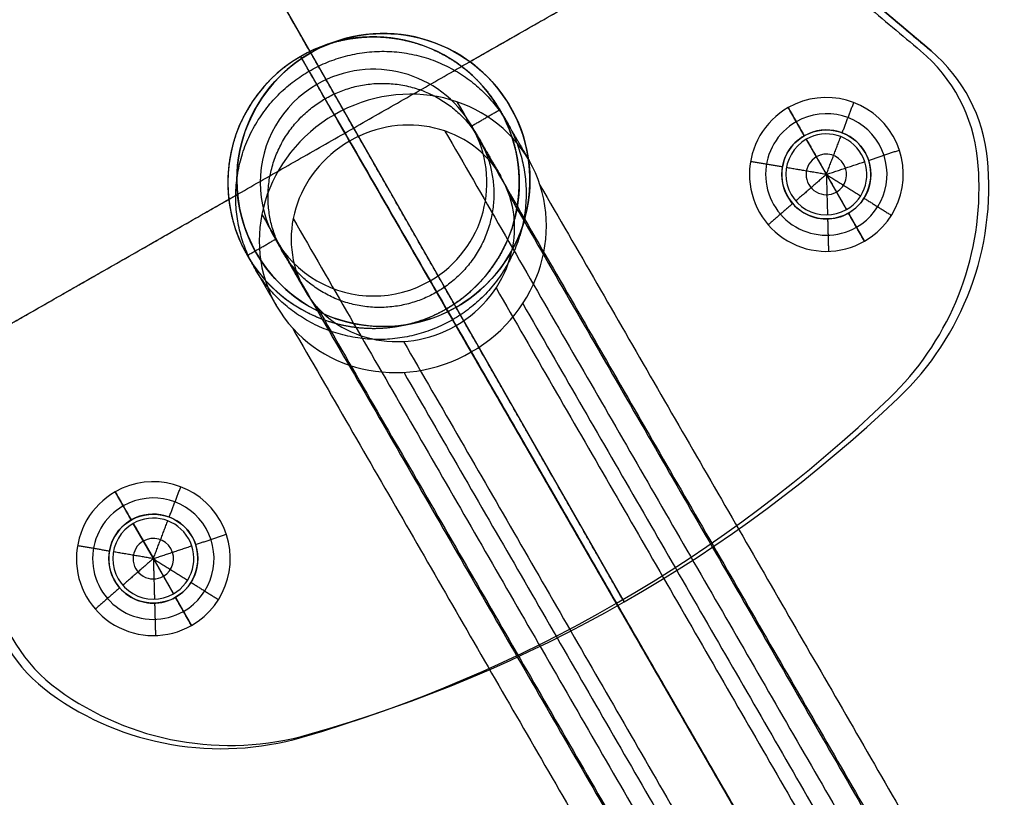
# Model space of a CAD drawing. Header units: millimetres. Extents: x -331 to 269, y -301 to 299.
# Tile 10 of 19: x 23 to 84, y -172 to -124. Entities that reach past the tile are written whole.
import ezdxf

# ---------------------------------------------------------------- set-up
doc = ezdxf.new("R2010")
doc.units = ezdxf.units.MM
doc.header["$MEASUREMENT"] = 0
doc.layers.add('Soround legs', color=7, linetype='Continuous', true_color=0x616161)
doc.layers.add('Soround table top', color=7, linetype='Continuous', true_color=0x4c7c50)

msp = doc.modelspace()

# ---------------------------------------------------------------- linework, layer by layer
at = {"layer": 'Soround legs'}
for p, q in [((27.19, -100.93, 377.553), (45.731, -133.41, 377.553)), ((51.996, -102.08, 379.553), (79.554, -125.435, 379.553)), ((79.554, -125.435, 377.553), (51.996, -102.08, 377.553)), ((51.996, -102.08, 377.553), (79.554, -125.435, 377.553)), ((79.554, -125.435, 379.553), (51.996, -102.08, 379.553)), ((79.554, -125.435, 377.553), (51.996, -102.08, 377.553)), ((51.996, -102.08, 379.553), (79.554, -125.435, 379.553)), ((51.996, -102.08, 379.553), (79.554, -125.435, 379.553)), ((79.554, -125.435, 377.553), (51.996, -102.08, 377.553)), ((51.996, -102.08, 377.553), (79.554, -125.435, 377.553)), ((30.858, -107.356, 377.553), (60.603, -159.464, 377.553)), ((45.731, -133.41, 377.553), (30.858, -107.356, 377.553)), ((40.623, -125.775, 339.133), (40.623, -125.775, 379.553)), ((40.623, -125.775, 339.133), (40.623, -125.775, 379.553)), ((40.623, -125.775, 379.553), (40.623, -125.775, 339.133)), ((41.244, -125.551, 377.553), (41.244, -125.551, 379.553)), ((41.244, -125.551, 379.553), (41.244, -125.551, 377.553)), ((79.554, -125.435, 377.553), (79.554, -125.435, 379.553)), ((79.554, -125.435, 379.553), (79.554, -125.435, 377.553)), ((79.554, -125.435, 377.553), (79.554, -125.435, 379.553)), ((79.554, -125.435, 379.553), (79.554, -125.435, 377.553)), ((41.623, -127.507, 379.553), (41.623, -127.507, 339.133)), ((41.623, -127.507, 379.553), (41.623, -127.507, 339.133)), ((41.623, -127.507, 339.133), (41.623, -127.507, 379.553)), ((98.947, -226.796, 6.475), (42.703, -129.379, 315.534)), ((42.703, -129.379, 315.534), (98.947, -226.796, 6.475)), ((70.734, -128.939, 377.553), (71.726, -130.676, 379.553)), ((71.726, -130.676, 379.553), (70.734, -128.939, 377.553)), ((70.734, -128.939, 377.553), (71.726, -130.676, 379.553)), ((99.887, -228.424, 7.159), (43.643, -131.006, 316.218)), ((99.887, -228.424, 7.159), (43.643, -131.006, 316.218)), ((43.643, -131.006, 316.218), (99.887, -228.424, 7.159)), ((43.643, -131.006, 316.218), (99.887, -228.424, 7.159)), ((73.089, -133.064, 391.056), (71.85, -130.893, 389.553)), ((71.85, -130.893, 389.553), (71.85, -130.893, 379.553)), ((71.85, -130.893, 389.553), (73.089, -133.064, 391.056)), ((73.089, -133.064, 391.056), (71.85, -130.893, 389.553)), ((71.85, -130.893, 389.553), (71.85, -130.893, 379.553)), ((71.85, -130.893, 379.553), (71.85, -130.893, 389.553)), ((71.85, -130.893, 389.553), (71.85, -130.893, 379.553)), ((73.089, -133.064, 391.056), (71.85, -130.893, 389.553)), ((83.043, -132.107, 379.553), (83.043, -132.107, 377.553)), ((83.043, -132.107, 377.553), (83.043, -132.107, 379.553)), ((83.043, -132.107, 379.553), (83.043, -132.107, 377.553)), ((83.043, -132.107, 377.553), (83.043, -132.107, 379.553)), ((83.043, -132.107, 379.553), (83.043, -132.107, 377.553)), ((83.043, -132.107, 377.553), (83.043, -132.107, 379.553)), ((83.043, -132.107, 379.553), (83.043, -132.107, 377.553)), ((74.328, -135.235, 389.553), (73.089, -133.064, 391.056)), ((73.089, -133.064, 391.056), (74.328, -135.235, 389.553)), ((74.328, -135.235, 389.553), (73.089, -133.064, 391.056)), ((74.328, -135.235, 389.553), (73.089, -133.064, 391.056)), ((74.328, -135.235, 379.553), (74.328, -135.235, 389.553)), ((74.328, -135.235, 379.553), (74.328, -135.235, 389.553)), ((74.328, -135.235, 389.553), (74.328, -135.235, 379.553)), ((74.328, -135.235, 379.553), (74.328, -135.235, 389.553)), ((74.452, -135.452, 379.553), (75.444, -137.189, 377.553)), ((75.444, -137.189, 377.553), (74.452, -135.452, 379.553)), ((74.452, -135.452, 379.553), (75.444, -137.189, 377.553)), ((48.623, -139.631, 379.553), (48.623, -139.631, 339.133)), ((48.623, -139.631, 339.133), (48.623, -139.631, 379.553)), ((48.623, -139.631, 339.133), (48.623, -139.631, 379.553)), ((49.623, -141.363, 379.553), (49.623, -141.363, 339.133)), ((49.623, -141.363, 339.133), (49.623, -141.363, 379.553)), ((49.623, -141.363, 379.553), (49.623, -141.363, 339.133)), ((50.217, -141.27, 379.553), (50.217, -141.27, 377.553)), ((50.217, -141.27, 377.553), (50.217, -141.27, 379.553)), ((50.221, -142.399, 321.006), (106.465, -239.817, 11.948)), ((106.465, -239.817, 11.948), (50.221, -142.399, 321.006)), ((50.221, -142.399, 321.006), (106.465, -239.817, 11.948)), ((106.465, -239.817, 11.948), (50.221, -142.399, 321.006)), ((51.161, -144.027, 321.69), (107.405, -241.445, 12.632)), ((107.405, -241.445, 12.632), (51.161, -144.027, 321.69)), ((77.532, -146.872, 377.553), (77.532, -146.872, 379.553)), ((77.532, -146.872, 379.553), (77.532, -146.872, 377.553)), ((77.532, -146.872, 379.553), (77.532, -146.872, 377.553)), ((77.532, -146.872, 377.553), (77.532, -146.872, 379.553)), ((77.532, -146.872, 379.553), (77.532, -146.872, 377.553)), ((77.532, -146.872, 377.553), (77.532, -146.872, 379.553)), ((77.532, -146.872, 377.553), (77.532, -146.872, 379.553)), ((77.532, -146.872, 379.553), (77.532, -146.872, 377.553)), ((29.168, -152.667, 377.553), (30.159, -154.404, 379.553)), ((30.159, -154.404, 379.553), (29.168, -152.667, 377.553)), ((29.168, -152.667, 377.553), (30.159, -154.404, 379.553)), ((30.283, -154.621, 389.553), (30.283, -154.621, 379.553)), ((30.283, -154.621, 389.553), (31.522, -156.792, 391.056)), ((31.522, -156.792, 391.056), (30.283, -154.621, 389.553)), ((30.283, -154.621, 389.553), (30.283, -154.621, 379.553)), ((30.283, -154.621, 379.553), (30.283, -154.621, 389.553)), ((30.283, -154.621, 389.553), (30.283, -154.621, 379.553)), ((31.522, -156.792, 391.056), (30.283, -154.621, 389.553)), ((31.522, -156.792, 391.056), (30.283, -154.621, 389.553)), ((31.522, -156.792, 391.056), (32.762, -158.963, 389.553)), ((32.762, -158.963, 389.553), (31.522, -156.792, 391.056)), ((32.762, -158.963, 389.553), (31.522, -156.792, 391.056)), ((32.762, -158.963, 389.553), (31.522, -156.792, 391.056)), ((32.762, -158.963, 379.553), (32.762, -158.963, 389.553)), ((32.762, -158.963, 389.553), (32.762, -158.963, 379.553)), ((32.762, -158.963, 379.553), (32.762, -158.963, 389.553)), ((32.762, -158.963, 379.553), (32.762, -158.963, 389.553)), ((32.886, -159.18, 379.553), (33.877, -160.917, 377.553)), ((33.877, -160.917, 377.553), (32.886, -159.18, 379.553)), ((32.886, -159.18, 379.553), (33.877, -160.917, 377.553)), ((25.637, -164.877, 377.553), (25.637, -164.877, 379.553)), ((25.637, -164.877, 379.553), (25.637, -164.877, 377.553)), ((25.637, -164.877, 377.553), (25.637, -164.877, 379.553)), ((25.637, -164.877, 379.553), (25.637, -164.877, 377.553)), ((25.637, -164.877, 377.553), (25.637, -164.877, 379.553)), ((25.637, -164.877, 379.553), (25.637, -164.877, 377.553)), ((25.637, -164.877, 377.553), (25.637, -164.877, 379.553)), ((41.153, -167.638, 379.553), (41.153, -167.638, 377.553)), ((41.153, -167.638, 379.553), (41.153, -167.638, 377.553)), ((41.153, -167.638, 377.553), (41.153, -167.638, 379.553)), ((41.153, -167.638, 377.553), (41.153, -167.638, 379.553)), ((41.153, -167.638, 379.553), (41.153, -167.638, 377.553)), ((41.153, -167.638, 377.553), (41.153, -167.638, 379.553)), ((41.153, -167.638, 379.553), (41.153, -167.638, 377.553))]:
    msp.add_line(p, q, dxfattribs=at)
for centre, radius in [((45.731, -133.41, 377.553), 9.05), ((73.089, -133.064, 377.553), 2.75), ((31.522, -156.792, 377.553), 2.75)]:
    msp.add_circle(centre, radius, dxfattribs=at)
for centre, radius, start, end in [((45.123, -133.569, 339.133), 9, 300, 120), ((45.123, -133.569, 359.343), 9, 300, 120), ((45.123, -133.569, 339.133), 9, 300, 120), ((45.123, -133.569, 379.553), 9, 300, 120), ((45.123, -133.569, 339.133), 9, 300, 120), ((45.123, -133.569, 379.553), 9, 300, 120), ((45.123, -133.569, 379.553), 9, 300, 120), ((45.123, -133.569, 339.133), 9, 300, 120), ((45.123, -133.569, 339.133), 9, 300, 120), ((45.731, -133.41, 377.553), 9.05, 299.71951, 119.71951), ((45.731, -133.41, 377.553), 9.05, 299.71951, 119.71951), ((45.731, -133.41, 379.553), 9.05, 299.71951, 119.71951), ((45.731, -133.41, 379.553), 9.05, 299.71951, 119.71951), ((45.731, -133.41, 379.553), 9.05, 299.71951, 119.71951), ((45.731, -133.41, 377.553), 9.05, 299.71951, 119.71951), ((45.731, -133.41, 379.553), 9.05, 299.71951, 119.71951), ((45.731, -133.41, 378.553), 9.05, 299.71951, 119.71951), ((45.731, -133.41, 377.553), 9.05, 299.71951, 119.71951), ((45.123, -133.569, 339.133), 9, 120, 300), ((45.123, -133.569, 379.553), 9, 120, 300), ((45.123, -133.569, 359.343), 9, 120, 300), ((45.123, -133.569, 339.133), 9, 120, 300), ((45.123, -133.569, 379.553), 9, 120, 300), ((45.123, -133.569, 379.553), 9, 120, 300), ((45.123, -133.569, 339.133), 9, 120, 300), ((45.123, -133.569, 339.133), 9, 120, 300), ((45.123, -133.569, 339.133), 9, 120, 300), ((45.731, -133.41, 379.553), 9.05, 119.71951, 299.71951), ((45.731, -133.41, 379.553), 9.05, 119.71951, 299.71951), ((45.731, -133.41, 377.553), 9.05, 119.71951, 299.71951), ((45.731, -133.41, 377.553), 9.05, 119.71951, 299.71951), ((45.731, -133.41, 379.553), 9.05, 119.71951, 299.71951), ((45.731, -133.41, 377.553), 9.05, 119.71951, 299.71951), ((45.731, -133.41, 377.553), 9.05, 119.71951, 299.71951), ((45.731, -133.41, 379.553), 9.05, 119.71951, 299.71951), ((45.731, -133.41, 378.553), 9.05, 119.71951, 299.71951), ((73.089, -133.064, 379.553), 10, 5.49324, 49.71951), ((73.089, -133.064, 377.553), 10, 5.49324, 49.71951), ((73.089, -133.064, 377.553), 10, 5.49324, 49.71951), ((73.089, -133.064, 377.553), 10, 5.49324, 49.71951), ((73.089, -133.064, 377.553), 10, 5.49324, 49.71951), ((73.089, -133.064, 377.553), 10, 5.49324, 49.71951), ((73.089, -133.064, 377.553), 10, 5.49324, 49.71951), ((73.089, -133.064, 377.553), 10, 5.49324, 49.71951), ((73.089, -133.064, 379.553), 10, 5.49324, 49.71951), ((73.089, -133.064, 379.553), 10, 5.49324, 49.71951), ((73.089, -133.064, 379.553), 10, 5.49324, 49.71951), ((73.089, -133.064, 379.553), 10, 5.49324, 49.71951), ((73.089, -133.064, 379.553), 10, 5.49324, 49.71951), ((73.089, -133.064, 377.553), 10, 5.49324, 49.71951), ((73.089, -133.064, 377.553), 10, 5.49324, 49.71951), ((73.089, -133.064, 379.553), 10, 5.49324, 49.71951), ((73.089, -133.064, 379.553), 10, 5.49324, 49.71951), ((73.089, -133.064, 377.553), 10, 5.49324, 49.71951), ((73.089, -133.064, 377.553), 10, 5.49324, 49.71951), ((73.089, -133.064, 379.553), 10, 5.49324, 49.71951), ((73.089, -133.064, 378.553), 10, 5.49324, 49.71951), ((73.089, -133.064, 379.553), 10, 5.49324, 49.71951), ((73.089, -133.064, 377.553), 10, 5.49324, 49.71951), ((73.089, -133.064, 378.553), 10, 5.49324, 49.71951), ((45.123, -133.569, 379.553), 7, 300, 120), ((45.123, -133.569, 379.553), 7, 300, 120), ((45.123, -133.569, 339.133), 7, 300, 120), ((45.123, -133.569, 359.343), 7, 300, 120), ((45.123, -133.569, 339.133), 7, 300, 120), ((45.123, -133.569, 379.553), 7, 300, 120), ((45.123, -133.569, 379.553), 7, 300, 120), ((45.123, -133.569, 339.133), 7, 300, 120), ((45.123, -133.569, 339.133), 7, 300, 120), ((45.123, -133.569, 379.553), 7, 120, 300), ((45.123, -133.569, 339.133), 7, 120, 300), ((45.123, -133.569, 359.343), 7, 120, 300), ((45.123, -133.569, 379.553), 7, 120, 300), ((45.123, -133.569, 339.133), 7, 120, 300), ((45.123, -133.569, 379.553), 7, 120, 300), ((45.123, -133.569, 339.133), 7, 120, 300), ((45.123, -133.569, 339.133), 7, 120, 300), ((45.123, -133.569, 339.133), 7, 120, 300), ((45.123, -133.569, 379.553), 7, 120, 300), ((45.123, -133.569, 379.553), 7, 120, 300), ((45.123, -133.569, 339.133), 7, 120, 300), ((73.089, -133.064, 377.553), 4.75, 299.71951, 119.71951), ((73.089, -133.064, 377.553), 4.75, 299.71951, 119.71951), ((73.089, -133.064, 377.553), 4.75, 299.71951, 119.71951), ((73.089, -133.064, 377.553), 4.75, 299.71951, 119.71951), ((73.089, -133.064, 377.553), 4.75, 299.71951, 119.71951), ((73.089, -133.064, 377.553), 4.75, 299.71951, 119.71951), ((73.089, -133.064, 377.553), 4.75, 119.71951, 299.71951), ((73.089, -133.064, 377.553), 4.75, 119.71951, 299.71951), ((73.089, -133.064, 377.553), 4.75, 119.71951, 299.71951), ((73.089, -133.064, 377.553), 4.75, 119.71951, 299.71951), ((73.089, -133.064, 377.553), 4.75, 119.71951, 299.71951), ((73.089, -133.064, 378.553), 3.75, 299.71951, 119.71951), ((73.089, -133.064, 378.553), 3.75, 119.71951, 299.71951), ((73.089, -133.064, 379.553), 2.75, 119.71951, 299.71951), ((73.089, -133.064, 379.553), 2.75, 119.71951, 299.71951), ((73.089, -133.064, 379.553), 2.75, 119.71951, 299.71951), ((73.089, -133.064, 379.553), 2.75, 119.71951, 299.71951), ((73.089, -133.064, 379.553), 2.75, 119.71951, 299.71951), ((73.089, -133.064, 379.553), 2.75, 299.71951, 119.71951), ((73.089, -133.064, 379.553), 2.75, 299.71951, 119.71951), ((73.089, -133.064, 379.553), 2.75, 299.71951, 119.71951), ((73.089, -133.064, 379.553), 2.75, 299.71951, 119.71951), ((73.089, -133.064, 379.553), 2.75, 299.71951, 119.71951), ((73.089, -133.064, 379.553), 2.75, 299.71951, 119.71951), ((73.089, -133.064, 379.553), 2.5, 299.71951, 119.71951), ((73.089, -133.064, 379.553), 2.5, 299.71951, 119.71951), ((73.089, -133.064, 379.553), 2.5, 299.71951, 119.71951), ((73.089, -133.064, 379.553), 2.5, 299.71951, 119.71951), ((73.089, -133.064, 389.553), 2.5, 299.71951, 119.71951), ((73.089, -133.064, 389.553), 2.5, 299.71951, 119.71951), ((73.089, -133.064, 389.553), 2.5, 299.71951, 119.71951), ((73.089, -133.064, 389.553), 2.5, 299.71951, 119.71951), ((73.089, -133.064, 389.553), 2.5, 299.71951, 119.71951), ((73.089, -133.064, 379.553), 2.5, 299.71951, 119.71951), ((73.089, -133.064, 389.553), 2.5, 299.71951, 119.71951), ((73.089, -133.064, 384.553), 2.5, 299.71951, 119.71951), ((73.089, -133.064, 379.553), 2.5, 299.71951, 119.71951), ((73.089, -133.064, 379.553), 2.5, 119.71951, 299.71951), ((73.089, -133.064, 379.553), 2.5, 119.71951, 299.71951), ((73.089, -133.064, 379.553), 2.5, 119.71951, 299.71951), ((73.089, -133.064, 389.553), 2.5, 119.71951, 299.71951), ((73.089, -133.064, 389.553), 2.5, 119.71951, 299.71951), ((73.089, -133.064, 389.553), 2.5, 119.71951, 299.71951), ((73.089, -133.064, 389.553), 2.5, 119.71951, 299.71951), ((73.089, -133.064, 379.553), 2.5, 119.71951, 299.71951), ((73.089, -133.064, 389.553), 2.5, 119.71951, 299.71951), ((73.089, -133.064, 379.553), 2.5, 119.71951, 299.71951), ((73.089, -133.064, 379.553), 2.5, 119.71951, 299.71951), ((73.089, -133.064, 389.553), 2.5, 119.71951, 299.71951), ((73.089, -133.064, 384.553), 2.5, 119.71951, 299.71951), ((73.089, -133.064, 390.304), 1.25, 299.71951, 119.71951), ((73.089, -133.064, 390.304), 1.25, 119.71951, 299.71951), ((65.126, -133.83, 379.553), 18, 313.56837, 5.49324), ((65.126, -133.83, 379.553), 18, 313.56837, 5.49324), ((65.126, -133.83, 379.553), 18, 313.56837, 5.49324), ((65.126, -133.83, 379.553), 18, 313.56837, 5.49324), ((65.126, -133.83, 379.553), 18, 313.56837, 5.49324), ((65.126, -133.83, 377.553), 18, 313.56837, 5.49324), ((65.126, -133.83, 377.553), 18, 313.56837, 5.49324), ((65.126, -133.83, 377.553), 18, 313.56837, 5.49324), ((65.126, -133.83, 379.553), 18, 313.56837, 5.49324), ((65.126, -133.83, 377.553), 18, 313.56837, 5.49324), ((65.126, -133.83, 377.553), 18, 313.56837, 5.49324), ((65.126, -133.83, 377.553), 18, 313.56837, 5.49324), ((65.126, -133.83, 377.553), 18, 313.56837, 5.49324), ((65.126, -133.83, 377.553), 18, 313.56837, 5.49324), ((65.126, -133.83, 377.553), 18, 313.56837, 5.49324), ((65.126, -133.83, 379.553), 18, 313.56837, 5.49324), ((65.126, -133.83, 377.553), 18, 313.56837, 5.49324), ((65.126, -133.83, 379.553), 18, 313.56837, 5.49324), ((65.126, -133.83, 379.553), 18, 313.56837, 5.49324), ((65.126, -133.83, 377.553), 18, 313.56837, 5.49324), ((65.126, -133.83, 377.553), 18, 313.56837, 5.49324), ((65.126, -133.83, 379.553), 18, 313.56837, 5.49324), ((65.126, -133.83, 378.553), 18, 313.56837, 5.49324), ((65.126, -133.83, 379.553), 18, 313.56837, 5.49324), ((65.126, -133.83, 377.553), 18, 313.56837, 5.49324), ((65.126, -133.83, 378.553), 18, 313.56837, 5.49324), ((17.225, -83.474, 379.553), 87.5, 285.87064, 313.56837), ((17.225, -83.474, 379.553), 87.5, 285.87064, 313.56837), ((17.225, -83.474, 379.553), 87.5, 285.87064, 313.56837), ((17.225, -83.474, 379.553), 87.5, 285.87064, 313.56837), ((17.225, -83.474, 379.553), 87.5, 285.87064, 313.56837), ((17.225, -83.474, 379.553), 87.5, 285.87064, 313.56837), ((17.225, -83.474, 377.553), 87.5, 285.87064, 313.56837), ((17.225, -83.474, 377.553), 87.5, 285.87064, 313.56837), ((17.225, -83.474, 377.553), 87.5, 285.87064, 313.56837), ((17.225, -83.474, 377.553), 87.5, 285.87064, 313.56837), ((17.225, -83.474, 377.553), 87.5, 285.87064, 313.56837), ((17.225, -83.474, 379.553), 87.5, 285.87064, 313.56837), ((17.225, -83.474, 377.553), 87.5, 285.87064, 313.56837), ((17.225, -83.474, 377.553), 87.5, 285.87064, 313.56837), ((17.225, -83.474, 377.553), 87.5, 285.87064, 313.56837), ((17.225, -83.474, 377.553), 87.5, 285.87064, 313.56837), ((17.225, -83.474, 377.553), 87.5, 285.87064, 313.56837), ((17.225, -83.474, 379.553), 87.5, 285.87064, 313.56837), ((17.225, -83.474, 379.553), 87.5, 285.87064, 313.56837), ((17.225, -83.474, 377.553), 87.5, 285.87064, 313.56837), ((17.225, -83.474, 377.553), 87.5, 285.87064, 313.56837), ((17.225, -83.474, 379.553), 87.5, 285.87064, 313.56837), ((17.225, -83.474, 378.553), 87.5, 285.87064, 313.56837), ((17.225, -83.474, 379.553), 87.5, 285.87064, 313.56837), ((17.225, -83.474, 377.553), 87.5, 285.87064, 313.56837), ((17.225, -83.474, 378.553), 87.5, 285.87064, 313.56837), ((31.522, -156.792, 377.553), 4.75, 299.71951, 119.71951), ((31.522, -156.792, 377.553), 4.75, 299.71951, 119.71951), ((31.522, -156.792, 377.553), 4.75, 299.71951, 119.71951), ((31.522, -156.792, 377.553), 4.75, 299.71951, 119.71951), ((31.522, -156.792, 377.553), 4.75, 299.71951, 119.71951), ((31.522, -156.792, 377.553), 4.75, 299.71951, 119.71951), ((31.522, -156.792, 377.553), 4.75, 119.71951, 299.71951), ((31.522, -156.792, 377.553), 4.75, 119.71951, 299.71951), ((31.522, -156.792, 377.553), 4.75, 119.71951, 299.71951), ((31.522, -156.792, 377.553), 4.75, 119.71951, 299.71951), ((31.522, -156.792, 377.553), 4.75, 119.71951, 299.71951), ((31.522, -156.792, 378.553), 3.75, 299.71951, 119.71951), ((31.522, -156.792, 378.553), 3.75, 119.71951, 299.71951), ((31.522, -156.792, 379.553), 2.75, 119.71951, 299.71951), ((31.522, -156.792, 379.553), 2.75, 119.71951, 299.71951), ((31.522, -156.792, 379.553), 2.75, 119.71951, 299.71951), ((31.522, -156.792, 379.553), 2.75, 119.71951, 299.71951), ((31.522, -156.792, 379.553), 2.75, 119.71951, 299.71951), ((31.522, -156.792, 379.553), 2.75, 299.71951, 119.71951), ((31.522, -156.792, 379.553), 2.75, 299.71951, 119.71951), ((31.522, -156.792, 379.553), 2.75, 299.71951, 119.71951), ((31.522, -156.792, 379.553), 2.75, 299.71951, 119.71951), ((31.522, -156.792, 379.553), 2.75, 299.71951, 119.71951), ((31.522, -156.792, 379.553), 2.75, 299.71951, 119.71951), ((31.522, -156.792, 379.553), 2.5, 299.71951, 119.71951), ((31.522, -156.792, 389.553), 2.5, 299.71951, 119.71951), ((31.522, -156.792, 389.553), 2.5, 299.71951, 119.71951), ((31.522, -156.792, 389.553), 2.5, 299.71951, 119.71951), ((31.522, -156.792, 389.553), 2.5, 299.71951, 119.71951), ((31.522, -156.792, 379.553), 2.5, 299.71951, 119.71951), ((31.522, -156.792, 379.553), 2.5, 299.71951, 119.71951), ((31.522, -156.792, 379.553), 2.5, 299.71951, 119.71951), ((31.522, -156.792, 389.553), 2.5, 299.71951, 119.71951), ((31.522, -156.792, 379.553), 2.5, 299.71951, 119.71951), ((31.522, -156.792, 389.553), 2.5, 299.71951, 119.71951), ((31.522, -156.792, 384.553), 2.5, 299.71951, 119.71951), ((31.522, -156.792, 379.553), 2.5, 299.71951, 119.71951), ((31.522, -156.792, 389.553), 2.5, 119.71951, 299.71951), ((31.522, -156.792, 389.553), 2.5, 119.71951, 299.71951), ((31.522, -156.792, 389.553), 2.5, 119.71951, 299.71951), ((31.522, -156.792, 389.553), 2.5, 119.71951, 299.71951), ((31.522, -156.792, 379.553), 2.5, 119.71951, 299.71951), ((31.522, -156.792, 379.553), 2.5, 119.71951, 299.71951), ((31.522, -156.792, 379.553), 2.5, 119.71951, 299.71951), ((31.522, -156.792, 379.553), 2.5, 119.71951, 299.71951), ((31.522, -156.792, 389.553), 2.5, 119.71951, 299.71951), ((31.522, -156.792, 379.553), 2.5, 119.71951, 299.71951), ((31.522, -156.792, 379.553), 2.5, 119.71951, 299.71951), ((31.522, -156.792, 389.553), 2.5, 119.71951, 299.71951), ((31.522, -156.792, 384.553), 2.5, 119.71951, 299.71951), ((31.522, -156.792, 390.304), 1.25, 299.71951, 119.71951), ((31.522, -156.792, 390.304), 1.25, 119.71951, 299.71951), ((31.522, -156.792, 377.553), 10, 189.71951, 233.94578), ((31.522, -156.792, 377.553), 10, 189.71951, 233.94578), ((31.522, -156.792, 377.553), 10, 189.71951, 233.94578), ((31.522, -156.792, 377.553), 10, 189.71951, 233.94578), ((31.522, -156.792, 377.553), 10, 189.71951, 233.94578), ((31.522, -156.792, 379.553), 10, 189.71951, 233.94578), ((31.522, -156.792, 379.553), 10, 189.71951, 233.94578), ((31.522, -156.792, 379.553), 10, 189.71951, 233.94578), ((31.522, -156.792, 379.553), 10, 189.71951, 233.94578), ((31.522, -156.792, 379.553), 10, 189.71951, 233.94578), ((31.522, -156.792, 379.553), 10, 189.71951, 233.94578), ((31.522, -156.792, 377.553), 10, 189.71951, 233.94578), ((31.522, -156.792, 377.553), 10, 189.71951, 233.94578), ((31.522, -156.792, 377.553), 10, 189.71951, 233.94578), ((31.522, -156.792, 377.553), 10, 189.71951, 233.94578), ((31.522, -156.792, 377.553), 10, 189.71951, 233.94578), ((31.522, -156.792, 379.553), 10, 189.71951, 233.94578), ((31.522, -156.792, 379.553), 10, 189.71951, 233.94578), ((31.522, -156.792, 379.553), 10, 189.71951, 233.94578), ((31.522, -156.792, 377.553), 10, 189.71951, 233.94578), ((31.522, -156.792, 377.553), 10, 189.71951, 233.94578), ((31.522, -156.792, 379.553), 10, 189.71951, 233.94578), ((31.522, -156.792, 378.553), 10, 189.71951, 233.94578), ((31.522, -156.792, 379.553), 10, 189.71951, 233.94578), ((31.522, -156.792, 377.553), 10, 189.71951, 233.94578), ((31.522, -156.792, 378.553), 10, 189.71951, 233.94578), ((36.231, -150.324, 377.553), 18, 233.94578, 285.87064), ((36.231, -150.324, 377.553), 18, 233.94578, 285.87064), ((36.231, -150.324, 377.553), 18, 233.94578, 285.87064), ((36.231, -150.324, 377.553), 18, 233.94578, 285.87064), ((36.231, -150.324, 377.553), 18, 233.94578, 285.87064), ((36.231, -150.324, 379.553), 18, 233.94578, 285.87064), ((36.231, -150.324, 379.553), 18, 233.94578, 285.87064), ((36.231, -150.324, 379.553), 18, 233.94578, 285.87064), ((36.231, -150.324, 379.553), 18, 233.94578, 285.87064), ((36.231, -150.324, 379.553), 18, 233.94578, 285.87064), ((36.231, -150.324, 379.553), 18, 233.94578, 285.87064), ((36.231, -150.324, 377.553), 18, 233.94578, 285.87064), ((36.231, -150.324, 377.553), 18, 233.94578, 285.87064), ((36.231, -150.324, 377.553), 18, 233.94578, 285.87064), ((36.231, -150.324, 377.553), 18, 233.94578, 285.87064), ((36.231, -150.324, 379.553), 18, 233.94578, 285.87064), ((36.231, -150.324, 379.553), 18, 233.94578, 285.87064), ((36.231, -150.324, 377.553), 18, 233.94578, 285.87064), ((36.231, -150.324, 377.553), 18, 233.94578, 285.87064), ((36.231, -150.324, 379.553), 18, 233.94578, 285.87064), ((36.231, -150.324, 378.553), 18, 233.94578, 285.87064), ((36.231, -150.324, 379.553), 18, 233.94578, 285.87064), ((36.231, -150.324, 377.553), 18, 233.94578, 285.87064), ((36.231, -150.324, 378.553), 18, 233.94578, 285.87064)]:
    msp.add_arc(centre, radius, start, end, dxfattribs=at)
at = {"layer": 'Soround legs', "extrusion": (0.866025, 0.5, -2.02198e-11)}
msp.add_arc((-198.236, 339.133, -27.707), 69, 340, 360, dxfattribs=at)
msp.add_arc((-198.236, 339.133, -27.707), 69, 340, 360, dxfattribs=at)
at = {"layer": 'Soround legs', "extrusion": (0.866025, 0.5, 6.56184e-15)}
for radius in [69, 53]:
    msp.add_arc((-198.236, 339.133, -27.707), radius, 340, 360, dxfattribs=at)
at = {"layer": 'Soround legs', "extrusion": (0.866025, 0.5, 6.43929e-15)}
msp.add_arc((-198.236, 339.133, -27.707), 69, 340, 360, dxfattribs=at)
at = {"layer": 'Soround legs', "extrusion": (0.866025, 0.5, 6.16174e-15)}
msp.add_arc((-198.236, 339.133, -27.707), 69, 340, 360, dxfattribs=at)
at = {"layer": 'Soround legs', "extrusion": (-0.17101, 0.296198, 0.939693)}
for radius, start, end in [(9, 90, 270), (9, 90, 270), (9, 90, 270), (9, 90, 270), (9, 270, 90), (9, 270, 90), (9, 270, 90), (9, 270, 90), (9, 270, 90), (7, 90, 270), (7, 90, 270), (7, 90, 270), (7, 90, 270), (7, 90, 270), (7, 270, 90), (7, 270, 90), (7, 270, 90), (7, 270, 90), (7, 270, 90), (7, 270, 90)]:
    msp.add_arc((27.707, 242.271, 250.88), radius, start, end, dxfattribs=at)
at = {"layer": 'Soround legs', "extrusion": (0.866025, 0.5, -2.08272e-11)}
msp.add_arc((-198.236, 339.133, -27.707), 67, 340, 0, dxfattribs=at)
msp.add_arc((-198.236, 339.133, -27.707), 67, 340, 0, dxfattribs=at)
at = {"layer": 'Soround legs', "extrusion": (0.866025, 0.5, 9.86076e-32)}
msp.add_arc((-198.236, 339.133, -27.707), 67, 340, 360, dxfattribs=at)
at = {"layer": 'Soround legs', "extrusion": (0.866025, 0.5, 1.38778e-16)}
msp.add_arc((-198.236, 339.133, -27.707), 67, 340, 0, dxfattribs=at)
at = {"layer": 'Soround legs', "extrusion": (0.866025, 0.5, 5.82867e-16)}
msp.add_arc((-198.236, 339.133, -27.707), 67, 340, 0, dxfattribs=at)
at = {"layer": 'Soround legs', "extrusion": (0.866025, 0.5, -3.16414e-15)}
msp.add_arc((-198.236, 339.133, -27.707), 53, 340, 0, dxfattribs=at)
msp.add_arc((-198.236, 339.133, -27.707), 53, 340, 0, dxfattribs=at)
at = {"layer": 'Soround legs', "extrusion": (0.866025, 0.5, 7.29972e-15)}
msp.add_arc((-198.236, 339.133, -27.707), 53, 340, 360, dxfattribs=at)
msp.add_arc((-198.236, 339.133, -27.707), 53, 340, 360, dxfattribs=at)
at = {"layer": 'Soround legs', "extrusion": (0.866025, 0.5, 1.19136e-15)}
msp.add_arc((-198.236, 339.133, -27.707), 51, 340, 360, dxfattribs=at)
msp.add_arc((-198.236, 339.133, -27.707), 51, 340, 360, dxfattribs=at)
at = {"layer": 'Soround legs', "extrusion": (0.866025, 0.5, 0)}
msp.add_arc((-198.236, 339.133, -27.707), 51, 340, 0, dxfattribs=at)
at = {"layer": 'Soround legs', "extrusion": (0.866025, 0.5, 2.498e-16)}
msp.add_arc((-198.236, 339.133, -27.707), 51, 340, 0, dxfattribs=at)
at = {"layer": 'Soround legs', "extrusion": (0.866025, 0.5, -8.32667e-17)}
msp.add_arc((-198.236, 339.133, -27.707), 51, 340, 360, dxfattribs=at)
at = {"layer": 'Soround legs'}
for points in [[(79.554, -125.435, 377.553), (65.775, -113.758, 377.553), (51.996, -102.08, 377.553)], [(51.996, -102.08, 379.553), (65.775, -113.758, 379.553), (79.554, -125.435, 379.553)], [(79.554, -125.435, 378.553), (65.775, -113.758, 378.553), (51.996, -102.08, 378.553)], [(79.554, -125.435, 377.553), (65.775, -113.758, 377.553), (51.996, -102.08, 377.553)], [(51.996, -102.08, 379.553), (65.775, -113.758, 379.553), (79.554, -125.435, 379.553)], [(51.996, -102.08, 378.553), (65.775, -113.758, 378.553), (79.554, -125.435, 378.553)], [(51.996, -102.08, 379.553), (65.775, -113.758, 379.553), (79.554, -125.435, 379.553)], [(51.996, -102.08, 379.553), (65.775, -113.758, 379.553), (79.554, -125.435, 379.553)], [(51.996, -102.08, 377.553), (65.775, -113.758, 377.553), (79.554, -125.435, 377.553)], [(19.233, -144.276, 379.553), (43.897, -130.197, 379.553), (68.56, -116.118, 379.553)], [(51.069, -126.102, 379.553), (59.815, -121.11, 379.553), (68.56, -116.118, 379.553)], [(51.069, -126.102, 377.553), (59.815, -121.11, 377.553), (68.56, -116.118, 377.553)], [(60.603, -159.464, 379.553), (48.829, -138.838, 379.553), (37.055, -118.212, 379.553)], [(41.244, -125.551, 379.553), (39.212, -121.99, 379.553), (37.179, -118.429, 379.553)], [(41.244, -125.551, 377.553), (39.707, -122.858, 377.553), (38.171, -120.166, 377.553)], [(44.828, -124.574, 339.133), (44.828, -124.574, 359.343), (44.828, -124.574, 379.553)], [(48.96, -124.956, 379.553), (48.96, -124.956, 378.553), (48.96, -124.956, 377.553)], [(40.623, -125.775, 379.553), (40.623, -125.775, 359.343), (40.623, -125.775, 339.133)], [(41.623, -127.507, 379.553), (41.123, -126.641, 379.553), (40.623, -125.775, 379.553)], [(40.623, -125.775, 339.133), (40.623, -125.775, 359.343), (40.623, -125.775, 379.553)], [(41.244, -125.551, 377.553), (41.244, -125.551, 378.553), (41.244, -125.551, 379.553)], [(41.244, -125.551, 379.553), (41.244, -125.551, 378.553), (41.244, -125.551, 377.553)], [(79.554, -125.435, 379.553), (79.554, -125.435, 378.553), (79.554, -125.435, 377.553)], [(79.554, -125.435, 379.553), (79.554, -125.435, 378.553), (79.554, -125.435, 377.553)], [(79.554, -125.435, 377.553), (79.554, -125.435, 378.553), (79.554, -125.435, 379.553)], [(79.554, -125.435, 377.553), (79.554, -125.435, 378.553), (79.554, -125.435, 379.553)], [(44.894, -126.573, 339.133), (44.894, -126.573, 359.343), (44.894, -126.573, 379.553)], [(41.623, -127.507, 379.553), (41.623, -127.507, 359.343), (41.623, -127.507, 339.133)], [(41.623, -127.507, 339.133), (41.623, -127.507, 359.343), (41.623, -127.507, 379.553)], [(51.889, -127.635, 339.133), (51.889, -127.635, 359.343), (51.889, -127.635, 379.553)], [(37.48, -128.817, 339.133), (37.48, -128.817, 359.343), (37.48, -128.817, 379.553)], [(50.274, -128.578, 316.659), (78.397, -177.287, 162.13), (106.519, -225.995, 7.601)], [(74.07, -130.495, 379.553), (74.427, -129.561, 378.553), (74.784, -128.627, 377.553)], [(81.95, -128.43, 379.553), (81.95, -128.43, 378.553), (81.95, -128.43, 377.553)], [(81.95, -128.43, 379.553), (81.95, -128.43, 378.553), (81.95, -128.43, 377.553)], [(42.703, -129.379, 315.534), (70.825, -178.087, 161.004), (98.947, -226.796, 6.475)], [(98.947, -226.796, 6.475), (70.825, -178.087, 161.004), (42.703, -129.379, 315.534)], [(50.386, -128.954, 339.133), (50.386, -128.954, 359.343), (50.386, -128.954, 379.553)], [(51.185, -130.069, 379.553), (52.051, -129.569, 379.553), (52.917, -129.069, 379.553)], [(70.734, -128.939, 377.553), (71.23, -129.807, 378.553), (71.726, -130.676, 379.553)], [(71.726, -130.676, 379.553), (71.23, -129.807, 378.553), (70.734, -128.939, 377.553)], [(39.178, -129.873, 339.133), (39.178, -129.873, 359.343), (39.178, -129.873, 379.553)], [(49.532, -130.383, 317.093), (77.654, -179.092, 162.564), (105.776, -227.801, 8.035)], [(54.315, -130.543, 379.553), (54.315, -130.543, 378.553), (54.315, -130.543, 377.553)], [(73.089, -133.064, 391.056), (73.535, -131.896, 390.304), (73.981, -130.729, 389.553)], [(73.981, -130.729, 389.553), (73.981, -130.729, 384.553), (73.981, -130.729, 379.553)], [(43.643, -131.006, 316.218), (71.765, -179.715, 161.688), (99.887, -228.424, 7.159)], [(99.887, -228.424, 7.159), (71.765, -179.715, 161.688), (43.643, -131.006, 316.218)], [(71.85, -130.893, 389.553), (72.469, -131.978, 390.304), (73.089, -133.064, 391.056)], [(71.85, -130.893, 389.553), (72.469, -131.978, 390.304), (73.089, -133.064, 391.056)], [(71.85, -130.893, 379.553), (71.85, -130.893, 384.553), (71.85, -130.893, 389.553)], [(71.85, -130.893, 389.553), (71.85, -130.893, 384.553), (71.85, -130.893, 379.553)], [(36.809, -131.892, 379.553), (36.809, -131.892, 378.553), (36.809, -131.892, 377.553)], [(75.697, -132.193, 379.553), (76.646, -131.876, 378.553), (77.594, -131.559, 377.553)], [(70.378, -132.603, 379.553), (69.392, -132.435, 378.553), (68.406, -132.267, 377.553)], [(73.089, -133.064, 391.056), (74.275, -132.668, 390.304), (75.46, -132.272, 389.553)], [(75.46, -132.272, 389.553), (75.46, -132.272, 384.553), (75.46, -132.272, 379.553)], [(83.043, -132.107, 379.553), (83.043, -132.107, 378.553), (83.043, -132.107, 377.553)], [(83.043, -132.107, 377.553), (83.043, -132.107, 378.553), (83.043, -132.107, 379.553)], [(83.043, -132.107, 377.553), (83.043, -132.107, 378.553), (83.043, -132.107, 379.553)], [(83.043, -132.107, 379.553), (83.043, -132.107, 378.553), (83.043, -132.107, 377.553)], [(73.089, -133.064, 391.056), (71.857, -132.854, 390.304), (70.624, -132.645, 389.553)], [(70.624, -132.645, 389.553), (70.624, -132.645, 384.553), (70.624, -132.645, 379.553)], [(73.089, -133.064, 391.056), (72.145, -133.884, 390.304), (71.201, -134.703, 389.553)], [(73.089, -133.064, 391.056), (73.709, -134.15, 390.304), (74.328, -135.235, 389.553)], [(73.089, -133.064, 391.056), (73.124, -134.314, 390.304), (73.159, -135.563, 389.553)], [(73.089, -133.064, 391.056), (73.709, -134.15, 390.304), (74.328, -135.235, 389.553)], [(73.089, -133.064, 391.056), (74.147, -133.729, 390.304), (75.205, -134.395, 389.553)], [(55.402, -133.718, 319.212), (83.524, -182.427, 164.683), (111.646, -231.136, 10.154)], [(19.233, -144.276, 379.553), (27.978, -139.284, 379.553), (36.724, -134.292, 379.553)], [(19.233, -144.276, 377.553), (27.978, -139.284, 377.553), (36.724, -134.292, 377.553)], [(53.519, -134.381, 319.079), (81.641, -183.09, 164.55), (109.763, -231.799, 10.02)], [(52.029, -134.709, 339.133), (52.029, -134.709, 359.343), (52.029, -134.709, 379.553)], [(71.013, -134.867, 379.553), (70.257, -135.523, 378.553), (69.502, -136.178, 377.553)], [(71.201, -134.703, 389.553), (71.201, -134.703, 384.553), (71.201, -134.703, 379.553)], [(75.205, -134.395, 389.553), (75.205, -134.395, 384.553), (75.205, -134.395, 379.553)], [(75.417, -134.528, 379.553), (76.264, -135.06, 378.553), (77.11, -135.592, 377.553)], [(38.224, -135.535, 316.659), (66.346, -184.244, 162.13), (94.468, -232.953, 7.601)], [(54.003, -135.035, 339.133), (54.003, -135.035, 359.343), (54.003, -135.035, 379.553)], [(73.159, -135.563, 389.553), (73.159, -135.563, 384.553), (73.159, -135.563, 379.553)], [(74.328, -135.235, 389.553), (74.328, -135.235, 384.553), (74.328, -135.235, 379.553)], [(74.328, -135.235, 379.553), (74.328, -135.235, 384.553), (74.328, -135.235, 389.553)], [(74.452, -135.452, 379.553), (74.948, -136.321, 378.553), (75.444, -137.189, 377.553)], [(75.444, -137.189, 377.553), (74.948, -136.321, 378.553), (74.452, -135.452, 379.553)], [(38.494, -135.819, 339.133), (38.494, -135.819, 359.343), (38.494, -135.819, 379.553)], [(40.159, -135.795, 317.093), (68.281, -184.503, 162.564), (96.404, -233.212, 8.035)], [(73.165, -135.813, 379.553), (73.193, -136.813, 378.553), (73.221, -137.812, 377.553)], [(36.6, -136.462, 339.133), (36.6, -136.462, 359.343), (36.6, -136.462, 379.553)], [(37.329, -138.069, 379.553), (38.195, -137.569, 379.553), (39.061, -137.069, 379.553)], [(53.393, -138.227, 379.553), (53.393, -138.227, 378.553), (53.393, -138.227, 377.553)], [(38.898, -139.344, 379.553), (38.898, -139.344, 378.553), (38.898, -139.344, 377.553)], [(48.623, -139.631, 339.133), (48.623, -139.631, 359.343), (48.623, -139.631, 379.553)], [(49.623, -141.363, 379.553), (49.123, -140.497, 379.553), (48.623, -139.631, 379.553)], [(48.623, -139.631, 379.553), (48.623, -139.631, 359.343), (48.623, -139.631, 339.133)], [(42.657, -140.121, 339.133), (42.657, -140.121, 359.343), (42.657, -140.121, 379.553)], [(52.69, -140.077, 320.723), (80.812, -188.786, 166.194), (108.934, -237.494, 11.665)], [(81.989, -140.125, 379.553), (81.989, -140.125, 378.553), (81.989, -140.125, 377.553)], [(81.989, -140.125, 379.553), (81.989, -140.125, 378.553), (81.989, -140.125, 377.553)], [(54.336, -141.041, 321.326), (82.458, -189.75, 166.797), (110.58, -238.458, 12.268)], [(41.628, -141.247, 319.079), (69.75, -189.956, 164.55), (97.872, -238.664, 10.02)], [(49.623, -141.363, 339.133), (49.623, -141.363, 359.343), (49.623, -141.363, 379.553)], [(49.623, -141.363, 379.553), (49.623, -141.363, 359.343), (49.623, -141.363, 339.133)], [(60.603, -159.464, 379.553), (55.41, -150.367, 379.553), (50.217, -141.27, 379.553)], [(50.217, -141.27, 379.553), (50.217, -141.27, 378.553), (50.217, -141.27, 377.553)], [(60.603, -159.464, 377.553), (55.41, -150.367, 377.553), (50.217, -141.27, 377.553)], [(50.217, -141.27, 377.553), (50.217, -141.27, 378.553), (50.217, -141.27, 379.553)], [(41.953, -141.992, 339.133), (41.953, -141.992, 359.343), (41.953, -141.992, 379.553)], [(40.113, -142.545, 319.212), (68.235, -191.254, 164.683), (96.357, -239.963, 10.154)], [(45.983, -142.457, 379.553), (45.983, -142.457, 378.553), (45.983, -142.457, 377.553)], [(106.465, -239.817, 11.948), (78.343, -191.108, 166.477), (50.221, -142.399, 321.006)], [(50.221, -142.399, 321.006), (78.343, -191.108, 166.477), (106.465, -239.817, 11.948)], [(46.975, -143.377, 320.723), (75.097, -192.085, 166.194), (103.219, -240.794, 11.665)], [(107.405, -241.445, 12.632), (79.283, -192.736, 167.161), (51.161, -144.027, 321.69)], [(51.161, -144.027, 321.69), (79.283, -192.736, 167.161), (107.405, -241.445, 12.632)], [(46.987, -145.283, 321.326), (75.109, -193.992, 166.797), (103.231, -242.701, 12.268)], [(77.532, -146.872, 379.553), (77.532, -146.872, 378.553), (77.532, -146.872, 377.553)], [(77.532, -146.872, 377.553), (77.532, -146.872, 378.553), (77.532, -146.872, 379.553)], [(77.532, -146.872, 379.553), (77.532, -146.872, 378.553), (77.532, -146.872, 377.553)], [(77.532, -146.872, 377.553), (77.532, -146.872, 378.553), (77.532, -146.872, 379.553)], [(32.504, -154.223, 379.553), (32.861, -153.289, 378.553), (33.217, -152.355, 377.553)], [(29.168, -152.667, 377.553), (29.663, -153.535, 378.553), (30.159, -154.404, 379.553)], [(30.159, -154.404, 379.553), (29.663, -153.535, 378.553), (29.168, -152.667, 377.553)], [(31.522, -156.792, 391.056), (31.968, -155.624, 390.304), (32.414, -154.457, 389.553)], [(32.414, -154.457, 389.553), (32.414, -154.457, 384.553), (32.414, -154.457, 379.553)], [(30.283, -154.621, 389.553), (30.903, -155.706, 390.304), (31.522, -156.792, 391.056)], [(30.283, -154.621, 389.553), (30.903, -155.706, 390.304), (31.522, -156.792, 391.056)], [(30.283, -154.621, 379.553), (30.283, -154.621, 384.553), (30.283, -154.621, 389.553)], [(30.283, -154.621, 389.553), (30.283, -154.621, 384.553), (30.283, -154.621, 379.553)], [(34.131, -155.921, 379.553), (35.079, -155.604, 378.553), (36.028, -155.287, 377.553)], [(28.811, -156.331, 379.553), (27.826, -156.163, 378.553), (26.84, -155.995, 377.553)], [(31.522, -156.792, 391.056), (32.708, -156.396, 390.304), (33.894, -156, 389.553)], [(33.894, -156, 389.553), (33.894, -156, 384.553), (33.894, -156, 379.553)], [(31.522, -156.792, 391.056), (30.29, -156.582, 390.304), (29.058, -156.373, 389.553)], [(29.058, -156.373, 389.553), (29.058, -156.373, 384.553), (29.058, -156.373, 379.553)], [(31.522, -156.792, 391.056), (30.579, -157.612, 390.304), (29.635, -158.431, 389.553)], [(31.522, -156.792, 391.056), (32.142, -157.878, 390.304), (32.762, -158.963, 389.553)], [(31.522, -156.792, 391.056), (31.557, -158.041, 390.304), (31.592, -159.291, 389.553)], [(31.522, -156.792, 391.056), (32.142, -157.878, 390.304), (32.762, -158.963, 389.553)], [(31.522, -156.792, 391.056), (32.581, -157.457, 390.304), (33.639, -158.123, 389.553)], [(29.446, -158.595, 379.553), (28.691, -159.251, 378.553), (27.936, -159.906, 377.553)], [(29.635, -158.431, 389.553), (29.635, -158.431, 384.553), (29.635, -158.431, 379.553)], [(33.639, -158.123, 389.553), (33.639, -158.123, 384.553), (33.639, -158.123, 379.553)], [(33.851, -158.256, 379.553), (34.697, -158.788, 378.553), (35.544, -159.32, 377.553)], [(31.592, -159.291, 389.553), (31.592, -159.291, 384.553), (31.592, -159.291, 379.553)], [(32.762, -158.963, 389.553), (32.762, -158.963, 384.553), (32.762, -158.963, 379.553)], [(32.762, -158.963, 379.553), (32.762, -158.963, 384.553), (32.762, -158.963, 389.553)], [(32.886, -159.18, 379.553), (33.381, -160.049, 378.553), (33.877, -160.917, 377.553)], [(33.877, -160.917, 377.553), (33.381, -160.049, 378.553), (32.886, -159.18, 379.553)], [(31.599, -159.541, 379.553), (31.627, -160.541, 378.553), (31.655, -161.54, 377.553)], [(60.603, -159.464, 379.553), (60.603, -159.464, 378.553), (60.603, -159.464, 377.553)], [(60.603, -159.464, 379.553), (60.603, -159.464, 378.553), (60.603, -159.464, 377.553)], [(25.637, -164.877, 377.553), (25.637, -164.877, 378.553), (25.637, -164.877, 379.553)], [(25.637, -164.877, 379.553), (25.637, -164.877, 378.553), (25.637, -164.877, 377.553)], [(25.637, -164.877, 379.553), (25.637, -164.877, 378.553), (25.637, -164.877, 377.553)], [(25.637, -164.877, 377.553), (25.637, -164.877, 378.553), (25.637, -164.877, 379.553)], [(41.153, -167.638, 379.553), (41.153, -167.638, 378.553), (41.153, -167.638, 377.553)], [(41.153, -167.638, 377.553), (41.153, -167.638, 378.553), (41.153, -167.638, 379.553)], [(41.153, -167.638, 379.553), (41.153, -167.638, 378.553), (41.153, -167.638, 377.553)], [(41.153, -167.638, 377.553), (41.153, -167.638, 378.553), (41.153, -167.638, 379.553)], [(33.077, -168.046, 379.553), (33.077, -168.046, 378.553), (33.077, -168.046, 377.553)], [(33.077, -168.046, 379.553), (33.077, -168.046, 378.553), (33.077, -168.046, 377.553)]]:
    msp.add_open_spline(points, degree=2, dxfattribs=at)
for points, knots in [([(40.623, -125.775, 379.553), (41.391, -125.332, 379.553), (43.069, -124.762, 379.553), (44.827, -124.53, 379.553), (46.596, -124.646, 379.553), (48.308, -125.105, 379.553), (49.898, -125.889, 379.553), (51.305, -126.969, 379.553), (52.474, -128.302, 379.553), (53.36, -129.837, 379.553), (53.93, -131.516, 379.553), (54.162, -133.273, 379.553), (54.046, -135.042, 379.553), (53.587, -136.755, 379.553), (52.803, -138.345, 379.553), (51.723, -139.751, 379.553), (51.057, -140.336, 379.553), (50.391, -140.92, 379.553), (49.623, -141.363, 379.553)], [-1, -1, -1, -0.9375, -0.875, -0.8125, -0.75, -0.6875, -0.625, -0.5625, -0.5, -0.4375, -0.375, -0.3125, -0.25, -0.1875, -0.125, -0.0625, -0.0625, 0, 0, 0]), ([(40.623, -125.775, 379.553), (41.391, -125.332, 379.553), (43.069, -124.762, 379.553), (44.827, -124.53, 379.553), (46.596, -124.646, 379.553), (48.308, -125.105, 379.553), (49.898, -125.889, 379.553), (51.305, -126.969, 379.553), (52.474, -128.302, 379.553), (53.36, -129.837, 379.553), (53.93, -131.516, 379.553), (54.162, -133.273, 379.553), (54.046, -135.042, 379.553), (53.587, -136.755, 379.553), (52.803, -138.345, 379.553), (51.723, -139.751, 379.553), (51.057, -140.336, 379.553), (50.391, -140.92, 379.553), (49.623, -141.363, 379.553)], [-1, -1, -1, -0.9375, -0.875, -0.8125, -0.75, -0.6875, -0.625, -0.5625, -0.5, -0.4375, -0.375, -0.3125, -0.25, -0.1875, -0.125, -0.0625, -0.0625, 0, 0, 0]), ([(40.623, -125.775, 379.553), (39.855, -126.218, 379.553), (38.522, -127.387, 379.553), (37.443, -128.794, 379.553), (36.659, -130.384, 379.553), (36.2, -132.096, 379.553), (36.084, -133.865, 379.553), (36.316, -135.623, 379.553), (36.6, -136.462, 379.553), (36.885, -137.302, 379.553), (37.772, -138.837, 379.553), (38.356, -139.503, 379.553), (38.941, -140.17, 379.553), (39.644, -140.709, 379.553), (40.347, -141.249, 379.553), (41.142, -141.641, 379.553), (41.937, -142.033, 379.553), (43.65, -142.492, 379.553), (44.534, -142.55, 379.553), (45.419, -142.608, 379.553), (46.298, -142.492, 379.553), (47.176, -142.376, 379.553), (48.016, -142.092, 379.553), (48.855, -141.807, 379.553), (49.623, -141.363, 379.553)], [1, 1, 1, 1.0625, 1.125, 1.1875, 1.25, 1.3125, 1.375, 1.4375, 1.4375, 1.5, 1.5625, 1.5625, 1.625, 1.625, 1.6875, 1.6875, 1.75, 1.8125, 1.8125, 1.875, 1.875, 1.9375, 1.9375, 2, 2, 2])]:
    msp.add_open_spline(points, degree=2, knots=knots, dxfattribs=at)
for points in [[(41.147, -126.683, 327.151), (45.752, -124.024, 327.151), (50.799, -125.401, 327.806), (53.373, -129.859, 328.714), (55.947, -134.316, 329.622), (54.615, -139.376, 330.277), (50.01, -142.034, 330.277)], [(50.01, -142.034, 330.277), (45.405, -144.693, 330.277), (40.358, -143.316, 329.622), (37.784, -138.859, 328.714), (35.211, -134.401, 327.806), (36.542, -129.341, 327.151), (41.147, -126.683, 327.151)], [(42.132, -128.389, 327.499), (45.713, -126.321, 327.499), (49.639, -127.391, 328.008), (51.641, -130.859, 328.714), (53.643, -134.326, 329.42), (52.607, -138.261, 329.93), (49.025, -140.329, 329.93)], [(49.025, -140.329, 329.93), (45.444, -142.396, 329.93), (41.518, -141.326, 329.42), (39.516, -137.859, 328.714), (37.515, -134.391, 328.008), (38.55, -130.456, 327.499), (42.132, -128.389, 327.499)]]:
    msp.add_rational_spline(points, [0.952127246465, 0.775607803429, 0.789033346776, 0.992403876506, 0.789033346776, 0.775607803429, 0.952127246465], degree=3, knots=[0.0330076, 0.0330076, 0.0330076, 0.0330076, 0.5, 0.5, 0.5, 0.9669924, 0.9669924, 0.9669924, 0.9669924], dxfattribs=at)
for points, weights in [([(52.917, -129.069, 339.133), (52.917, -129.069, 332.116), (53.526, -130.124, 325.206), (54.726, -132.203, 318.612)], [1, 0.989871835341, 0.989871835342, 1]), ([(51.185, -130.069, 339.133), (51.185, -130.069, 332.116), (51.794, -131.124, 325.206), (52.994, -133.203, 318.612)], [1, 0.989871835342, 0.989871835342, 0.999999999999]), ([(39.061, -137.069, 339.133), (39.061, -137.069, 332.116), (39.67, -138.124, 325.206), (40.87, -140.203, 318.612)], [1, 0.989871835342, 0.989871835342, 1]), ([(37.329, -138.069, 339.133), (37.329, -138.069, 332.116), (37.938, -139.124, 325.206), (39.138, -141.203, 318.612)], [0.999999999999, 0.989871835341, 0.989871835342, 1])]:
    msp.add_rational_spline(points, weights, degree=3, dxfattribs=at)
at = {"layer": 'Soround table top'}
msp.add_circle((-31.318, -1.17, 378), 300, dxfattribs=at)
for centre, radius, start, end in [((-31.318, -1.17, 378), 300, 180, 0), ((-31.318, -1.17, 384), 300, 180, 0), ((-31.318, -1.17, 384), 300, 180, 0), ((-31.318, -1.17, 378), 300, 180, 0), ((-31.318, -1.17, 378), 300, 180, 0), ((-31.318, -1.17, 384), 300, 180, 0), ((-31.318, -1.17, 384), 300, 180, 0), ((-31.318, -1.17, 378), 300, 180, 0), ((-31.318, -1.17, 381), 300, 180, 0), ((-31.318, -1.17, 390.5), 293.5, 180, 0), ((-31.318, -1.17, 397), 287, 180, 360), ((-31.318, -1.17, 397), 287, 180, 360), ((-31.318, -1.17, 397), 287, 180, 360), ((-31.318, -1.17, 397), 287, 180, 360), ((72.479, -133.089, 378), 10, 5.77373, 50), ((64.52, -133.894, 378), 18, 313.84887, 0), ((16.373, -83.773, 378), 87.5, 286.15113, 313.84887), ((31.029, -157.02, 378), 10, 190, 234.22627), ((35.706, -150.53, 378), 18, 234.22627, 286.15113)]:
    msp.add_arc(centre, radius, start, end, dxfattribs=at)
at = {"layer": 'Soround table top', "extrusion": (-9.87638e-09, -3.68336e-10, 1)}
msp.add_arc((64.52, -133.894, 378), 18, 360, 5.77373, dxfattribs=at)
at = {"layer": 'Soround table top'}
msp.add_open_spline([(51.235, -102.209, 378), (65.071, -113.819, 378), (78.907, -125.429, 378)], degree=2, dxfattribs=at)

doc.saveas('drawing.dxf')
